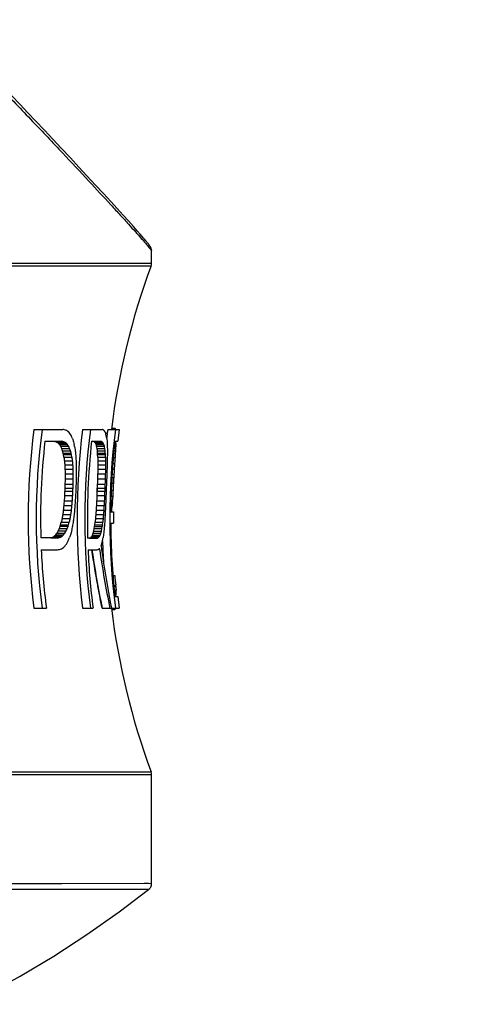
# Model space of a CAD drawing. Header units: millimetres. Extents: x 0 to 420, y 0 to 297.
# Tile 152 of 170: x 328 to 334, y 185 to 198. Entities that reach past the tile are written whole.
import ezdxf

# ---------------------------------------------------------------- set-up
doc = ezdxf.new("R2010")
doc.units = ezdxf.units.MM
doc.header["$LTSCALE"] = 23.1
doc.layers.get('0').update_dxf_attribs({"linetype": 'CONTINUOUS'})
for name, color, linetype in [('03___PRT_ALL_CURVES', 7, 'CONTINUOUS'), ('06___PRT_ALL_SURFS', 7, 'CONTINUOUS'), ('DIM_PILOTEES', 7, 'CONTINUOUS')]:
    doc.layers.add(name, color=color, linetype=linetype)
doc.styles.get("Standard").update_dxf_attribs({"font": 'txt', "width": 0.7})
doc.dimstyles.new('DIMSTYLE_6', dxfattribs={"dimtxt": 2.5, "dimasz": 3.5, "dimexe": 2, "dimexo": 0, "dimtad": 1, "dimdec": 1, "dimlfac": 5, "dimdsep": 46, "dimtxsty": 'Standard', "dimblk": '_FILLED', "dimblk1": '_FILLED', "dimblk2": '_FILLED', "dimcen": 0.09, "dimazin": 2, "dimtp": 0.3, "dimtm": 0.3, "dimtfac": 1, "dimtdec": 1, "dimtofl": 0, "dimtmove": 0, "dimatfit": 3, "dimldrblk": '_FILLED', "dimfxl": 0, "dimtolj": 1, "dimarcsym": 0})

# ---------------------------------------------------------------- blocks, each defined once
blk = doc.blocks.new('_FILLED')
at = {"color": 0, "linetype": 'ByBlock'}
blk.add_solid([(0, 0), (-1, 0.1429), (-1, -0.1429)], dxfattribs=at)
blk = doc.blocks.new('*D16')
at = {"layer": 'DIM_PILOTEES', "color": 2, "linetype": 'Continuous'}
for p, q in [((341.468, 224.419), (341.468, 197.213)), ((324.629, 199.213), (333.048, 199.213)), ((341.468, 199.213), (333.048, 199.213)), ((333.048, 199.213), (353.456, 199.213))]:
    blk.add_line(p, q, dxfattribs=at)
at = {"layer": 'DIM_PILOTEES', "color": 2, "linetype": 'Continuous', "xscale": 3.5, "yscale": 3.5, "zscale": 3.5, "rotation": 180}
blk.add_blockref('_FILLED', (324.629, 199.213), dxfattribs=at)
at = {"layer": 'DIM_PILOTEES', "color": 2, "linetype": 'Continuous', "xscale": 3.5, "yscale": 3.5, "zscale": 3.5}
blk.add_blockref('_FILLED', (341.468, 199.213), dxfattribs=at)
at = {"layer": 'DIM_PILOTEES', "color": 2, "linetype": 'Continuous', "insert": (346.134, 202.338), "char_height": 2.5, "width": 10.98214, "attachment_point": 1, "line_spacing_factor": 0.9}
blk.add_mtext('{\\ftxt;\\W0.0001;\\H0.0001;\\~}{\\ftxt;\\W2.9285714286;\\H2.5; }{\\ftxt;\\W0.0001;\\H0.0001;\\~}', dxfattribs=at)

msp = doc.modelspace()

# ---------------------------------------------------------------- linework, layer by layer
at = {"color": 7, "linetype": 'Continuous'}
for p, q in [((328.2895, 197.161), (328.1815, 197.2745)), ((328.3931, 197.0519), (328.2895, 197.161)), ((328.4926, 196.9468), (328.3931, 197.0519)), ((328.6113, 196.8211), (328.4926, 196.9468)), ((328.7239, 196.7016), (328.6113, 196.8211)), ((328.8306, 196.588), (328.7239, 196.7016)), ((328.9512, 196.4592), (328.8306, 196.588)), ((329.0638, 196.3384), (328.9512, 196.4592)), ((329.1689, 196.2254), (329.0638, 196.3384)), ((329.2823, 196.1029), (329.1689, 196.2254)), ((329.3862, 195.9902), (329.2823, 196.1029)), ((329.481, 195.8869), (329.3862, 195.9902)), ((329.5671, 195.7927), (329.481, 195.8869)), ((329.6447, 195.7072), (329.5671, 195.7927)), ((329.7136, 195.6309), (329.6447, 195.7072)), ((329.779, 195.5581), (329.7136, 195.6309)), ((329.8302, 195.5005), (329.779, 195.5581)), ((329.867, 195.4587), (329.8302, 195.5005)), ((329.8937, 195.4281), (329.867, 195.4587)), ((329.9131, 195.4057), (329.8937, 195.4281)), ((329.9301, 195.3859), (329.9131, 195.4057)), ((329.9422, 195.3716), (329.9301, 195.3859)), ((329.9504, 195.3618), (329.9422, 195.3716)), ((329.9579, 195.3527), (329.9504, 195.3618)), ((329.9648, 195.3444), (329.9579, 195.3527)), ((329.9691, 195.3391), (329.9648, 195.3444)), ((329.973, 195.3342), (329.9691, 195.3391)), ((329.9767, 195.3295), (329.973, 195.3342)), ((329.9802, 195.3251), (329.9767, 195.3295)), ((324.6369, 195.0434), (330.0125, 195.0434)), ((324.6465, 195.078), (330.0187, 195.078)), ((328.4721, 192.8924), (328.8507, 192.8924)), ((329.1121, 192.8924), (329.3692, 192.8924)), ((329.4352, 192.838), (329.4378, 192.8597)), ((329.4361, 192.8379), (329.4384, 192.8597)), ((329.4417, 192.8924), (329.5914, 192.8924)), ((329.4907, 192.9039), (329.5416, 192.9039)), ((329.4928, 192.9092), (329.5346, 192.9092)), ((329.5358, 192.9083), (329.5346, 192.9092)), ((329.537, 192.9074), (329.5358, 192.9083)), ((329.5427, 192.9013), (329.5416, 192.9039)), ((329.5914, 192.8924), (329.5735, 192.7382)), ((328.6171, 192.7382), (328.8308, 192.7382)), ((328.7452, 192.7357), (328.85, 192.7357)), ((328.7685, 192.7279), (328.8732, 192.7279)), ((328.7893, 192.7149), (328.8938, 192.7149)), ((328.8077, 192.6968), (328.9121, 192.6968)), ((328.8238, 192.6735), (328.928, 192.6735)), ((328.85, 192.7357), (328.8308, 192.7382)), ((328.98, 192.7746), (328.9934, 192.732)), ((328.9934, 192.732), (329.0021, 192.6961)), ((329.0071, 192.6701), (329.0021, 192.6961)), ((329.2305, 192.7382), (329.3504, 192.7382)), ((329.2587, 192.7357), (329.3504, 192.7357)), ((329.2706, 192.7279), (329.3724, 192.7279)), ((329.2808, 192.7149), (329.3825, 192.7149)), ((329.2893, 192.6968), (329.3909, 192.6968)), ((329.2964, 192.6735), (329.3979, 192.6735)), ((329.429, 192.7746), (329.4332, 192.732)), ((329.4332, 192.732), (329.4354, 192.6961)), ((329.4354, 192.6961), (329.4359, 192.683)), ((329.4359, 192.683), (329.4364, 192.6701)), ((329.4364, 192.6701), (329.4365, 192.6631)), ((329.4365, 192.6631), (329.4373, 192.628)), ((329.5292, 192.6667), (329.5474, 192.6667)), ((329.5363, 192.7382), (329.5735, 192.7382)), ((329.5363, 192.7269), (329.5507, 192.7269)), ((329.5496, 192.7069), (329.5507, 192.7269)), ((329.5507, 192.7269), (329.5512, 192.7382)), ((328.8377, 192.6449), (328.9418, 192.6449)), ((328.8495, 192.6112), (328.8377, 192.6449)), ((328.8495, 192.6112), (328.9535, 192.6112)), ((328.8571, 192.5828), (328.8495, 192.6112)), ((328.8571, 192.5828), (328.961, 192.5828)), ((328.8615, 192.5622), (328.8571, 192.5828)), ((328.8593, 192.5724), (328.9632, 192.5724)), ((328.8615, 192.5622), (328.9654, 192.5622)), ((328.8673, 192.5287), (328.8615, 192.5622)), ((328.8673, 192.5287), (328.971, 192.5287)), ((328.9535, 192.6112), (328.9418, 192.6449)), ((328.961, 192.5828), (328.9535, 192.6112)), ((328.9654, 192.5622), (328.961, 192.5828)), ((328.971, 192.5287), (328.9654, 192.5622)), ((329.3019, 192.6449), (329.4034, 192.6449)), ((329.3062, 192.6112), (329.3019, 192.6449)), ((329.3062, 192.6112), (329.4076, 192.6112)), ((329.3086, 192.5828), (329.3062, 192.6112)), ((329.3086, 192.5828), (329.4099, 192.5828)), ((329.3098, 192.5622), (329.3086, 192.5828)), ((329.3098, 192.5622), (329.4111, 192.5622)), ((329.3112, 192.5287), (329.3098, 192.5622)), ((329.3112, 192.5287), (329.4124, 192.5287)), ((329.4076, 192.6112), (329.4034, 192.6449)), ((329.4099, 192.5828), (329.4076, 192.6112)), ((329.4099, 192.5828), (329.4111, 192.5622)), ((329.4124, 192.5287), (329.4111, 192.5622)), ((329.5161, 192.5262), (329.5382, 192.5262)), ((329.5207, 192.5817), (329.5419, 192.5817)), ((329.5242, 192.617), (329.5443, 192.617)), ((328.8734, 192.4807), (328.977, 192.4807)), ((328.8778, 192.4284), (328.9813, 192.4284)), ((329.3121, 192.4807), (329.4132, 192.4807)), ((329.3121, 192.4284), (329.4132, 192.4284)), ((329.5097, 192.4496), (329.533, 192.4496)), ((328.8805, 192.3717), (328.984, 192.3717)), ((328.8818, 192.3107), (328.9852, 192.3107)), ((329.3099, 192.3107), (329.4108, 192.3107)), ((329.3113, 192.3717), (329.4123, 192.3717)), ((329.4998, 192.3067), (329.5239, 192.3067)), ((329.504, 192.3695), (329.5278, 192.3695)), ((328.8803, 192.1756), (328.9836, 192.1756)), ((328.8817, 192.2453), (328.9851, 192.2453)), ((329.3053, 192.1756), (329.4062, 192.1756)), ((329.3078, 192.2453), (329.4087, 192.2453)), ((329.4932, 192.1856), (329.517, 192.1856)), ((329.497, 192.2608), (329.5212, 192.2608)), ((328.8742, 192.0275), (328.9774, 192.0275)), ((328.877, 192.083), (328.9802, 192.083)), ((328.8785, 192.12), (328.9818, 192.12)), ((329.2993, 192.0274), (329.4001, 192.0274)), ((329.3017, 192.083), (329.4025, 192.083)), ((329.3031, 192.12), (329.404, 192.12)), ((329.4863, 192.0172), (329.5081, 192.0172)), ((329.489, 192.0961), (329.5122, 192.0961)), ((328.8646, 191.8925), (328.9679, 191.8925)), ((328.8699, 191.9578), (328.9731, 191.9578)), ((329.2931, 191.8923), (329.3939, 191.8923)), ((329.2963, 191.9577), (329.3971, 191.9577)), ((329.4832, 191.8903), (329.5005, 191.8903)), ((329.484, 191.9335), (329.5033, 191.9335)), ((329.4843, 191.949), (329.5042, 191.949)), ((329.4846, 191.9646), (329.5052, 191.9646)), ((329.4967, 191.8397), (329.5005, 191.8903)), ((329.5033, 191.9335), (329.5042, 191.949)), ((329.5042, 191.949), (329.5044, 191.9516)), ((329.5044, 191.9516), (329.5052, 191.9646)), ((328.8508, 191.7753), (328.9541, 191.7753)), ((328.8583, 191.8317), (328.9616, 191.8317)), ((329.2858, 191.7746), (329.3866, 191.7746)), ((329.2896, 191.8313), (329.3904, 191.8313)), ((329.4818, 191.8133), (329.5192, 191.8133)), ((329.4823, 191.8397), (329.4967, 191.8397)), ((329.4942, 191.8133), (329.496, 191.8326)), ((329.496, 191.8326), (329.4967, 191.8397)), ((328.8074, 191.5938), (328.8174, 191.622)), ((328.8174, 191.622), (328.8235, 191.6424)), ((328.8174, 191.622), (328.9208, 191.622)), ((328.8235, 191.6424), (328.832, 191.6756)), ((328.8235, 191.6424), (328.927, 191.6424)), ((328.832, 191.6756), (328.9354, 191.6756)), ((328.8421, 191.7232), (328.9455, 191.7232)), ((328.9109, 191.5938), (328.9208, 191.622)), ((328.9208, 191.622), (328.927, 191.6424)), ((328.927, 191.6424), (328.9354, 191.6756)), ((329.2652, 191.5918), (329.2699, 191.6202)), ((329.2699, 191.6202), (329.2728, 191.6408)), ((329.2699, 191.6202), (329.3708, 191.6202)), ((329.2728, 191.6408), (329.2768, 191.6743)), ((329.2728, 191.6408), (329.3737, 191.6408)), ((329.2768, 191.6743), (329.3777, 191.6743)), ((329.2816, 191.7223), (329.3824, 191.7223)), ((329.3661, 191.5918), (329.3708, 191.6202)), ((329.3737, 191.6408), (329.3708, 191.6202)), ((329.3737, 191.6408), (329.3777, 191.6743)), ((329.4816, 191.6625), (329.5189, 191.6625)), ((328.7383, 191.4912), (328.8423, 191.4912)), ((328.7583, 191.5091), (328.8622, 191.5091)), ((328.7764, 191.5323), (328.8801, 191.5323)), ((328.7927, 191.5605), (328.8074, 191.5938)), ((328.7927, 191.5605), (328.8964, 191.5605)), ((328.8074, 191.5938), (328.9109, 191.5938)), ((328.8964, 191.5605), (328.9109, 191.5938)), ((328.9525, 191.5103), (328.9408, 191.4743)), ((328.9597, 191.5362), (328.9525, 191.5103)), ((328.9697, 191.5782), (328.9597, 191.5362)), ((329.2413, 191.5062), (329.3424, 191.5062)), ((329.2503, 191.5296), (329.3513, 191.5296)), ((329.2582, 191.5581), (329.2652, 191.5918)), ((329.2582, 191.5581), (329.3591, 191.5581)), ((329.2652, 191.5918), (329.3661, 191.5918)), ((329.3591, 191.5581), (329.3661, 191.5918)), ((329.3916, 191.5463), (329.382, 191.4727)), ((328.7771, 191.4681), (328.5628, 191.4681)), ((328.6923, 191.4707), (328.7966, 191.4707)), ((328.7164, 191.4784), (328.8205, 191.4784)), ((328.7771, 191.4681), (328.7966, 191.4707)), ((329.2984, 191.4647), (329.1781, 191.4647)), ((329.2057, 191.4669), (329.2074, 191.4673)), ((329.2074, 191.4673), (329.2984, 191.4673)), ((329.22, 191.4751), (329.3212, 191.4751)), ((329.2313, 191.4881), (329.3324, 191.4881)), ((329.3171, 191.4725), (329.3212, 191.4751)), ((329.3745, 191.4132), (329.3737, 191.4389)), ((329.3759, 191.4132), (329.3753, 191.439)), ((329.376, 191.368), (329.3757, 191.3771)), ((329.3768, 191.368), (329.3766, 191.3772)), ((328.5684, 191.3139), (328.7839, 191.3139)), ((329.1834, 191.3139), (329.3044, 191.3139)), ((329.335, 191.3209), (329.3336, 191.3307)), ((329.335, 191.3209), (329.3336, 191.3307)), ((329.5109, 190.9754), (329.5345, 190.9754)), ((329.5216, 190.8481), (329.5481, 190.8481)), ((329.5492, 190.8302), (329.5481, 190.8481)), ((329.5234, 190.8302), (329.5492, 190.8302)), ((329.5283, 190.781), (329.552, 190.781)), ((329.5363, 190.7203), (329.5548, 190.7203)), ((329.5539, 190.7405), (329.552, 190.781)), ((329.5548, 190.7203), (329.5539, 190.7405)), ((329.5551, 190.7113), (329.5548, 190.7203)), ((329.5363, 190.7007), (329.5735, 190.7007)), ((329.5735, 190.7007), (329.5914, 190.5465)), ((328.4721, 190.5465), (328.636, 190.5465)), ((329.1121, 190.5465), (329.2487, 190.5465)), ((329.3691, 190.5465), (329.5914, 190.5465)), ((329.4908, 190.5504), (329.4915, 190.5465)), ((329.4908, 190.5504), (329.4915, 190.5465)), ((329.4915, 190.5353), (329.544, 190.5353)), ((329.4915, 190.5297), (329.5376, 190.5297)), ((324.6369, 188.3955), (330.0125, 188.3955)), ((324.637, 188.3609), (330.0187, 188.3609)), ((329.9804, 186.8507), (324.6004, 186.8521)), ((330.0187, 186.9295), (324.637, 186.9197)), ((329.0268, 186.8508), (326.954, 186.8511)), ((329.9804, 186.8507), (329.0268, 186.8508)), ((329.9793, 186.9294), (329.9224, 186.9293))]:
    msp.add_line(p, q, dxfattribs=at)
for points in [[(330.0187, 195.2376), (330.0183, 195.2467), (330.017, 195.2561), (330.0153, 195.2638), (330.0135, 195.27), (330.0116, 195.2752), (330.0099, 195.2794), (330.0082, 195.2831), (330.0066, 195.2862), (330.0052, 195.289), (330.0038, 195.2915), (330.0024, 195.2938), (330.0011, 195.296), (329.9998, 195.298), (329.9986, 195.3), (329.9973, 195.3019), (329.996, 195.3038), (329.9947, 195.3056), (329.9935, 195.3075), (329.9921, 195.3093), (329.9908, 195.3112), (329.9894, 195.3131), (329.988, 195.315), (329.9865, 195.3169), (329.985, 195.3189), (329.9835, 195.3209), (329.9802, 195.3251)], [(329.9224, 186.9293), (328.8383, 186.9275), (328.5877, 186.9271), (327.3565, 186.9249)], [(327.6032, 185.3442), (327.8432, 185.4673), (328.2922, 185.7139), (328.7337, 185.9778), (329.1672, 186.259), (329.5921, 186.5572), (329.9804, 186.8507)], [(329.9804, 186.8507), (329.9849, 186.8545), (329.9938, 186.8635), (330.0016, 186.8735), (330.008, 186.8845), (330.013, 186.8961), (330.0165, 186.9084), (330.0184, 186.9209), (330.0187, 186.9295)]]:
    msp.add_lwpolyline(points, dxfattribs=at)
for centre, radius, start, end in [((329.9187, 195.078), 0.1, 339.74222, 360), ((337.4603, 191.7195), 9.0644, 172.56482, 187.43521), ((337.4777, 191.7195), 8.9758, 172.49102, 187.50901), ((327.5034, 183.4926), 9.4959, 81.70598, 81.84353), ((327.4816, 189.0063), 4.1247, 69.88171, 70.2825), ((327.214, 190.3712), 3.0224, 55.53215, 56.08444), ((326.514, 190.6119), 3.2981, 42.49913, 43.04155), ((324.9514, 190.3159), 4.725, 31.86936, 32.29077), ((321.0881, 189.3187), 8.6154, 23.64847, 23.9102), ((338.4332, 191.7195), 9.3946, 172.82759, 187.17244), ((338.4398, 191.7195), 9.299, 172.75341, 187.24661), ((328.9467, 191.3373), 1.6115, 74.36373, 74.79989), ((328.8581, 192.1468), 0.908, 54.30328, 54.83813), ((328.878, 192.1745), 0.8739, 53.75464, 54.30334), ((328.5244, 192.2557), 1.0707, 35.08781, 35.62483), ((328.5408, 192.2672), 1.0506, 34.54397, 35.08782), ((327.7592, 192.1701), 1.7868, 22.01949, 22.81453), ((326.1005, 191.9745), 3.4263, 14.12445, 14.63277), ((322.0067, 191.6022), 7.5143, 8.97615, 9.25427), ((338.936, 191.7199), 9.5664, 173.45863, 173.66968), ((338.934, 191.7201), 9.5643, 173.28777, 173.45862), ((338.9302, 191.7206), 9.5606, 172.95958, 173.15695), ((338.9405, 191.7195), 9.4706, 172.88543, 187.1146), ((329.3972, 192.7198), 0.234, 51.9084, 53.31395), ((329.1567, 192.734), 0.4208, 22.12325, 23.43774), ((337.5745, 191.7189), 9.0153, 173.50754, 181.59399), ((327.3343, 188.4644), 4.4983, 71.40785, 71.72093), ((327.0907, 190.0104), 3.1937, 57.86765, 58.30725), ((326.4588, 190.335), 3.331, 45.15631, 45.60077), ((325.0565, 190.0921), 4.5668, 34.41895, 34.77436), ((321.6465, 189.1599), 7.9912, 25.85594, 26.08338), ((327.4458, 188.5121), 4.4509, 71.29542, 71.60999), ((327.1995, 190.0361), 3.1697, 57.68756, 58.12827), ((326.5606, 190.3503), 3.3219, 44.93957, 45.38354), ((325.138, 190.098), 4.5823, 34.19776, 34.55103), ((321.6494, 189.1432), 8.0895, 25.64994, 25.87422), ((348.7908, 195.6805), 20.0115, 188.65218, 188.77399), ((338.5013, 191.719), 9.3267, 173.72583, 181.56198), ((328.7468, 191.9387), 0.9472, 56.42602, 57.28597), ((328.4473, 192.0704), 1.0537, 37.71446, 38.61031), ((327.7532, 191.9847), 1.6932, 24.86999, 25.54884), ((326.2755, 191.7765), 3.1512, 16.53799, 16.98079), ((322.6592, 191.3601), 6.7659, 10.94682, 11.19291), ((328.9224, 191.0442), 1.7473, 75.4787, 75.82138), ((328.8505, 191.9469), 0.9393, 56.24441, 57.10749), ((328.5485, 192.0752), 1.0511, 37.49449, 38.38984), ((327.8479, 191.9882), 1.698, 24.66589, 25.34168), ((326.3508, 191.7788), 3.1757, 16.36247, 16.80144), ((322.6541, 191.3577), 6.8709, 10.79814, 11.04034), ((338.9637, 191.7191), 9.4824, 173.83008, 179.43086), ((343.2156, 191.7806), 13.6969, 176.29068, 176.49912), ((349.6674, 191.5815), 20.1492, 176.7983, 176.91268), ((343.3559, 194.3462), 14.6022, 187.14979, 187.33961), ((343.1721, 194.2798), 14.3086, 187.02962, 187.22328), ((343.3549, 194.201), 14.4273, 186.25923, 186.49894), ((340.7047, 193.3686), 11.7119, 183.91958, 184.23867), ((343.7358, 192.7804), 14.4269, 180.99952, 181.19015), ((343.5633, 192.7546), 14.1527, 180.91451, 181.10882), ((341.2866, 192.3805), 11.8506, 179.09339, 179.40797), ((343.7807, 192.6434), 14.3435, 180.06124, 180.30086), ((339.6515, 191.8113), 10.1386, 175.95693, 176.39054), ((340.3546, 191.8231), 10.8392, 175.98682, 176.28099), ((341.2506, 191.8184), 11.7336, 176.09743, 176.27023), ((340.6391, 193.4394), 11.8047, 184.65799, 184.91293), ((339.3836, 192.9163), 10.5171, 182.65887, 182.96811), ((340.5664, 193.4043), 11.6261, 184.55613, 184.81494), ((339.3544, 192.8946), 10.3836, 182.57346, 182.88665), ((339.4562, 192.8749), 10.4379, 182.04205, 182.42735), ((338.8048, 192.5248), 9.7776, 180.53866, 180.97944), ((340.0308, 192.2535), 10.7201, 179.06545, 179.3685), ((341.2289, 192.4592), 11.9168, 179.89628, 180.14794), ((339.9969, 192.2439), 10.5853, 179.00145, 179.30836), ((341.155, 192.4443), 11.7418, 179.82233, 180.07773), ((339.4481, 192.0697), 10.0198, 177.92278, 178.35309), ((340.0911, 192.2061), 10.6586, 178.40371, 178.78086), ((339.2012, 191.7818), 9.6912, 176.04884, 176.52343), ((338.7259, 192.5465), 9.8469, 181.01732, 181.37247), ((338.3855, 192.2614), 9.5039, 179.703, 180.09718), ((338.7177, 192.5326), 9.735, 180.94696, 181.30619), ((338.3878, 192.2526), 9.4028, 179.64633, 180.04475), ((338.2973, 192.0177), 9.2729, 178.39587, 178.92357), ((338.4613, 192.2486), 9.4333, 179.33798, 179.82574), ((339.0574, 191.9725), 9.7534, 178.01295, 178.39723), ((339.3982, 192.0993), 10.0906, 178.45316, 178.79976), ((339.0527, 191.9683), 9.648, 177.96665, 178.35514), ((339.3836, 192.0929), 9.9752, 178.3983, 178.74892), ((338.9232, 191.8539), 9.5032, 177.44629, 177.96146), ((339.098, 191.9544), 9.6739, 177.61125, 178.0872), ((339.0024, 191.7194), 9.4967, 176.45441, 176.73225), ((339.0345, 191.7488), 9.5269, 176.26451, 176.6426), ((338.1742, 191.8478), 9.2997, 177.98041, 178.32287), ((338.2223, 192.022), 9.3433, 178.63092, 179.05849), ((338.1834, 191.8458), 9.2057, 177.94717, 178.29313), ((338.2297, 192.0172), 9.2475, 178.58699, 179.01899), ((338.2472, 191.8449), 9.2277, 177.84476, 178.2662), ((338.8299, 191.78), 9.5328, 177.62194, 177.95609), ((338.8876, 191.8629), 9.5874, 177.71424, 178.13112), ((338.8319, 191.7791), 9.4341, 177.59115, 177.92881), ((338.8878, 191.8606), 9.4869, 177.67609, 178.09739), ((338.8623, 191.7761), 9.4455, 177.47669, 177.88852), ((339.2632, 191.6241), 9.7624, 176.70259, 177.22893), ((339.0456, 191.6853), 9.5418, 176.54211, 176.99418), ((338.2973, 191.4073), 9.4435, 176.23434, 176.65776), ((338.2054, 191.5893), 9.3415, 176.97027, 177.31132), ((338.1747, 191.7194), 9.3049, 177.53235, 177.7605), ((338.3038, 191.4122), 9.3467, 176.22584, 176.65365), ((338.2142, 191.5913), 9.247, 176.95204, 177.29658), ((338.1841, 191.7194), 9.2111, 177.50721, 177.73768), ((338.3731, 191.4092), 9.3739, 176.31413, 176.83292), ((338.2781, 191.5911), 9.269, 176.98239, 177.39864), ((338.2473, 191.7194), 9.2325, 177.48754, 177.76727), ((338.9238, 191.5689), 9.6354, 177.27245, 177.68746), ((338.8448, 191.6576), 9.5526, 177.44787, 177.78135), ((338.823, 191.7194), 9.5283, 177.59053, 177.81341), ((338.9236, 191.5713), 9.5344, 177.25812, 177.67753), ((338.8466, 191.6586), 9.4536, 177.42712, 177.7641), ((338.8253, 191.7194), 9.4298, 177.56534, 177.79056), ((338.9009, 191.6293), 9.49, 177.34962, 177.95487), ((338.8546, 191.7194), 9.44, 177.54307, 177.88318), ((341.5424, 191.3272), 12.054, 176.71838, 176.96855), ((339.9912, 191.5069), 10.4956, 176.78219, 177.21326), ((338.9553, 190.8167), 10.1479, 173.91443, 174.2598), ((338.526, 191.1457), 9.6902, 175.19283, 175.57993), ((338.9441, 190.8321), 10.0324, 173.93247, 174.28181), ((338.5266, 191.1551), 9.5872, 175.19717, 175.58843), ((338.6035, 191.1553), 9.621, 175.39865, 175.87482), ((339.5093, 191.2853), 10.2343, 176.59971, 176.94191), ((339.1253, 191.4434), 9.8425, 177.00452, 177.3856), ((339.4933, 191.2927), 10.1172, 176.60235, 176.9485), ((339.1198, 191.4479), 9.7361, 176.99851, 177.38375), ((339.1014, 191.4901), 9.6963, 177.17542, 177.89964), ((349.0804, 190.6327), 19.6203, 176.1984, 176.32501), ((341.255, 189.6712), 12.5813, 170.37304, 170.61336), ((339.7516, 190.362), 10.992, 172.31607, 172.6129), ((341.1702, 189.714), 12.3887, 170.42231, 170.66633), ((339.7168, 190.3869), 10.8518, 172.34909, 172.64973), ((339.8261, 190.4028), 10.9122, 172.78857, 173.1577), ((339.0378, 190.8351), 10.0814, 174.23735, 174.66421), ((341.5224, 190.7573), 12.2787, 175.24728, 175.4923), ((340.2088, 191.073), 10.9455, 176.02747, 176.32482), ((341.4433, 190.7768), 12.0979, 175.26897, 175.51765), ((340.1723, 191.0848), 10.8077, 176.03927, 176.34041), ((339.701, 191.2685), 10.3055, 176.79043, 177.41012), ((339.0187, 191.7195), 9.5, 179.43401, 180.34366), ((344.5598, 188.3702), 16.0713, 167.95788, 168.1315), ((344.3412, 188.4578), 15.7382, 168.02516, 168.20241), ((344.4772, 188.5611), 15.7983, 168.76895, 168.99006), ((341.3123, 189.7492), 12.4747, 170.98985, 171.291), ((344.2839, 190.2004), 15.0793, 174.20744, 174.39071), ((344.0978, 190.2379), 14.7901, 174.24, 174.42684), ((342.6663, 190.6301), 13.3048, 175.57151, 175.7743), ((340.8196, 190.9911), 11.4377, 176.2748, 176.65994), ((338.9642, 191.7198), 9.4828, 180.34646, 186.16976), ((326.9323, 194.5555), 3.5569, 300.10403, 300.51363), ((326.2711, 194.2553), 3.7051, 311.75197, 312.16728), ((324.8589, 194.58), 4.9634, 321.77911, 322.11782), ((321.6149, 195.6909), 8.2814, 329.85634, 330.08189), ((327.0394, 194.5317), 3.5348, 300.25614, 300.66643), ((326.3708, 194.243), 3.6988, 311.92875, 312.34335), ((324.9387, 194.5795), 4.982, 321.95463, 322.29127), ((321.6246, 195.7187), 8.3767, 330.01515, 330.23778), ((327.6172, 192.3931), 1.8505, 330.72022, 331.36251), ((326.1244, 192.7131), 3.3424, 338.83333, 339.26163), ((322.5753, 193.3958), 6.9309, 344.37976, 344.62439), ((327.7107, 192.3916), 1.8565, 330.87648, 331.51573), ((326.1987, 192.7154), 3.3682, 338.96116, 339.38582), ((322.5742, 193.4114), 7.0335, 344.48145, 344.72239), ((346.917, 189.9165), 17.601, 174.47705, 174.68695), ((327.2159, 196.1258), 4.8837, 287.59731, 287.89349), ((327.3261, 196.0793), 4.8375, 287.69689, 287.99427), ((326.2813, 193.9817), 3.6895, 314.34998, 314.85662), ((324.6864, 194.3851), 5.1702, 324.27499, 324.67591), ((320.9166, 195.6285), 9.0402, 332.08202, 332.33993), ((307.6246, 200.0069), 22.9604, 338.06985, 338.18427), ((328.657, 192.3716), 1.0586, 301.32919, 302.12918), ((328.3332, 192.2574), 1.1825, 318.58443, 319.4162), ((328.8522, 193.2609), 1.8507, 283.94996, 284.28089), ((328.7537, 192.3736), 1.0628, 301.48345, 302.01432), ((328.4333, 192.2535), 1.1808, 318.75974, 319.59051), ((327.1212, 192.3143), 2.4265, 337.03501, 337.27247), ((342.4061, 193.1101), 13.1665, 187.60526, 191.21038), ((324.9301, 192.7209), 4.6286, 343.11914, 343.588), ((315.3666, 194.2415), 14.2863, 348.58106, 348.82476), ((338.935, 191.7194), 9.5654, 181.83443, 182.05043), ((338.9339, 191.7193), 9.5644, 182.10545, 182.34739), ((337.5774, 191.7207), 9.0182, 182.58543, 187.48182), ((327.402, 201.0763), 9.8597, 278.05691, 278.19149), ((327.3419, 195.5512), 4.4802, 289.08447, 289.46473), ((327.0266, 194.1812), 3.3787, 302.35624, 302.87127), ((338.498, 191.7201), 9.3234, 182.49686, 187.23164), ((342.5298, 193.246), 13.4347, 188.26835, 191.59165), ((328.8465, 192.677), 1.4379, 288.57002, 289.08544), ((328.7529, 192.1448), 1.0006, 304.29086, 305.27133), ((328.6166, 192.0643), 1.0258, 314.11786, 314.34123), ((342.4172, 193.2131), 13.2183, 188.23033, 191.63852), ((338.9393, 191.7196), 9.5697, 182.34751, 183.55519), ((341.1468, 192.1515), 11.6717, 185.78306, 186.41172), ((353.6986, 192.1735), 24.1868, 183.18393, 183.30063), ((329.3909, 190.7046), 0.2282, 310.00612, 312.12625), ((329.1359, 190.7017), 0.4408, 337.81275, 339.37686), ((329.9187, 188.3609), 0.1, 0, 20.25778)]:
    msp.add_arc(centre, radius, start, end, dxfattribs=at)
msp.add_open_spline([(328.0124, 197.4008), (328.1602, 197.2471), (328.4403, 196.9545), (328.8344, 196.5387), (329.1776, 196.1728), (329.4296, 195.9012), (329.6026, 195.7128), (329.71, 195.595), (329.8018, 195.4933), (329.8775, 195.4085), (329.9367, 195.3409), (329.9758, 195.2953), (329.9982, 195.2676), (330.0092, 195.2537), (330.0153, 195.2443), (330.0187, 195.2394), (330.0187, 195.2376)], degree=3, knots=[0, 0, 0, 0, 0.2167856, 0.4116726, 0.5824124, 0.7267202, 0.7882664, 0.8423909, 0.8888553, 0.9274454, 0.9579754, 0.9802952, 0.9883421, 0.9943017, 0.9981755, 1, 1, 1, 1], dxfattribs=at)
at = {"layer": '03___PRT_ALL_CURVES', "color": 40, "linetype": 'Continuous'}
for p, q in [((329.4351, 192.8377), (329.4377, 192.8593)), ((328.8495, 192.6112), (328.8377, 192.6449)), ((328.8571, 192.5828), (328.8495, 192.6112)), ((328.8615, 192.5622), (328.8571, 192.5828)), ((328.8673, 192.5287), (328.8615, 192.5622)), ((329.3062, 192.6112), (329.3019, 192.6449)), ((329.3086, 192.5828), (329.3062, 192.6112)), ((329.3098, 192.5622), (329.3086, 192.5828)), ((329.3112, 192.5287), (329.3098, 192.5622)), ((329.3017, 192.083), (329.3024, 192.1015)), ((329.3024, 192.1015), (329.3031, 192.12)), ((328.8074, 191.5938), (328.8174, 191.622)), ((328.8174, 191.622), (328.8235, 191.6424)), ((328.8235, 191.6424), (328.832, 191.6756)), ((329.2652, 191.5918), (329.2699, 191.6202)), ((329.2699, 191.6202), (329.2728, 191.6408)), ((329.2728, 191.6408), (329.2768, 191.6743)), ((328.7927, 191.5605), (328.8074, 191.5938)), ((329.2582, 191.5581), (329.2652, 191.5918)), ((329.204, 191.4665), (329.2074, 191.4673)), ((329.3745, 191.4132), (329.3739, 191.4325)), ((329.376, 191.3682), (329.3757, 191.3774))]:
    msp.add_line(p, q, dxfattribs=at)
for centre, radius, start, end in [((337.4589, 191.7195), 9.0631, 172.56373, 187.43629), ((338.4325, 191.7195), 9.3939, 172.82703, 187.173), ((338.9603, 191.7167), 9.5909, 173.45731, 173.64584), ((338.9673, 191.7159), 9.598, 173.28794, 173.45731), ((338.9809, 191.7143), 9.6117, 172.95956, 173.15862), ((327.3307, 188.4535), 4.5098, 71.4083, 71.72059), ((327.0875, 190.0053), 3.1997, 57.86812, 58.30689), ((326.4561, 190.3323), 3.3348, 45.15659, 45.60055), ((325.0543, 190.0906), 4.5695, 34.41906, 34.77427), ((321.6448, 189.1591), 7.9931, 25.85597, 26.08336), ((328.7448, 191.9357), 0.9508, 56.42786, 57.28456), ((328.4457, 192.0691), 1.0557, 37.71545, 38.60955), ((327.7519, 191.9841), 1.6946, 24.87032, 25.54859), ((326.2745, 191.7761), 3.1523, 16.53808, 16.98073), ((322.6583, 191.3599), 6.7668, 10.94684, 11.19289), ((343.3518, 194.3456), 14.598, 187.14977, 187.33964), ((343.7333, 192.7803), 14.4243, 180.99951, 181.19017), ((340.6363, 193.4391), 11.8019, 184.65797, 184.91296), ((339.3816, 192.9162), 10.5151, 182.65885, 182.96814), ((340.0297, 192.2536), 10.719, 179.06544, 179.36851), ((341.2272, 192.4592), 11.9152, 179.89627, 180.14796), ((338.7244, 192.5465), 9.8455, 181.01729, 181.3725), ((338.3846, 192.2614), 9.5029, 179.70298, 180.0972), ((339.0569, 191.9725), 9.7529, 178.01294, 178.39725), ((339.3975, 192.0993), 10.0898, 178.45315, 178.79978), ((338.174, 191.8478), 9.2995, 177.98041, 178.32287), ((338.2218, 192.0221), 9.3427, 178.63091, 179.05851), ((338.8298, 191.78), 9.5327, 177.62194, 177.9561), ((338.8873, 191.8629), 9.5871, 177.71424, 178.13113), ((338.2979, 191.4072), 9.444, 176.23435, 176.65775), ((338.2056, 191.5892), 9.3417, 176.97027, 177.31131), ((338.1746, 191.7194), 9.3048, 177.64648, 177.7605), ((338.1749, 191.7194), 9.305, 177.53235, 177.64648), ((338.924, 191.5689), 9.6356, 177.27245, 177.68745), ((338.8449, 191.6576), 9.5527, 177.44787, 177.78135), ((338.9567, 190.8166), 10.1493, 173.91445, 174.25977), ((338.527, 191.1457), 9.6912, 175.19284, 175.57991), ((339.51, 191.2853), 10.2349, 176.59972, 176.94189), ((339.1257, 191.4433), 9.8429, 177.00453, 177.38559), ((341.2574, 189.6708), 12.5837, 170.37306, 170.61333), ((339.7535, 190.3617), 10.9939, 172.31609, 172.61287), ((341.5235, 190.7572), 12.2799, 175.24729, 175.49229), ((340.2097, 191.073), 10.9463, 176.02748, 176.32481), ((344.5631, 188.3695), 16.0747, 167.9579, 168.13148), ((344.2855, 190.2002), 15.0809, 174.20745, 174.3907), ((326.9356, 194.5499), 3.5505, 300.10361, 300.51395), ((326.2739, 194.2522), 3.7008, 311.7517, 312.16749), ((324.8613, 194.5781), 4.9604, 321.77899, 322.11791), ((321.6166, 195.69), 8.2795, 329.85631, 330.08191), ((327.6188, 192.3922), 1.8487, 330.71987, 331.36277), ((326.1257, 192.7126), 3.3411, 338.83324, 339.26171), ((322.5762, 193.3955), 6.93, 344.37974, 344.6244), ((327.2195, 196.1145), 4.8718, 287.5969, 287.8938), ((328.659, 192.3684), 1.0548, 301.32756, 302.13042), ((328.335, 192.2558), 1.1802, 318.58349, 319.41692), ((338.9442, 191.719), 9.5746, 181.82971, 182.04454), ((338.9372, 191.7187), 9.5676, 182.09918, 182.34276), ((338.9229, 191.7181), 9.5533, 182.34258, 183.42895)]:
    msp.add_arc(centre, radius, start, end, dxfattribs=at)
msp.add_open_spline([(329.3691, 190.5465), (329.3513, 190.6333), (329.3174, 190.8072), (329.2727, 191.0634), (329.2466, 191.2323), (329.2347, 191.3139)], degree=3, knots=[0, 0, 0, 0, 0.3405903, 0.6811806, 1, 1, 1, 1], dxfattribs=at)
at = {"layer": '06___PRT_ALL_SURFS', "color": 7, "linetype": 'Continuous'}
for p, q in [((330.0187, 195.078), (330.0187, 195.2376)), ((330.0187, 186.9295), (330.0187, 188.3609))]:
    msp.add_line(p, q, dxfattribs=at)
for start, end in [(159.74222, 172.98181), (187.01822, 200.25778)]:
    msp.add_arc((339.0187, 191.7195), 9.6, start, end, dxfattribs=at)

# ---------------------------------------------------------------- dimensions: what is measured, and where the dimension line sits
at = {"layer": 'DIM_PILOTEES', "color": 2, "linetype": 'Continuous'}
dim = msp.add_linear_dim(base=(341.4682, 199.2131), p1=(324.6287, 190.838), p2=(341.4682, 224.4195), text='{\\ftxt;\\W0.0001;\\H0.0001;\\~}{\\ftxt;\\W2.9285714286;\\H2.5; }{\\ftxt;\\W0.0001;\\H0.0001;\\~}', dimstyle='DIMSTYLE_6', dxfattribs=at)
dim.commit()
dim.dimension.update_dxf_attribs({"geometry": '*D16', "text_midpoint": (349.4379, 199.2131), "dimtype": 160})

doc.saveas('drawing.dxf')
